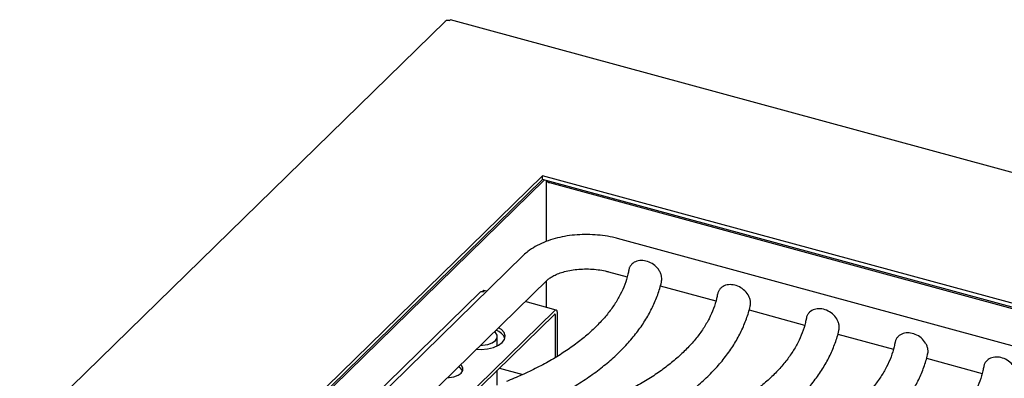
# Model space of a CAD drawing. Header units: inches. Extents: x 38 to 161, y 20 to 119.
# Tile 24 of 27: x 131 to 141, y 93 to 97. Entities that reach past the tile are written whole.
import ezdxf

# ---------------------------------------------------------------- set-up
doc = ezdxf.new("R2010")
doc.units = ezdxf.units.IN
doc.header["$LTSCALE"] = 12
doc.header["$MEASUREMENT"] = 0

msp = doc.modelspace()

# ---------------------------------------------------------------- linework, layer by layer
at = {"color": 7, "linetype": 'Continuous', "lineweight": 25}
for p, q in [((149.7847, 92.9955), (135.5669, 96.8596)), ((135.5121, 96.8457), (123.2456, 84.8732)), ((136.5288, 95.2286), (126.4482, 85.3897)), ((146.6112, 92.4885), (136.5288, 95.2286)), ((136.5288, 95.1896), (136.5288, 95.2286)), ((136.5288, 95.1896), (126.4795, 85.3811)), ((126.5007, 85.3754), (136.55, 95.1838)), ((146.5798, 92.4579), (136.5288, 95.1896)), ((136.5654, 95.1796), (136.5654, 94.5393)), ((136.6025, 95.1556), (146.515, 92.4615)), ((145.4863, 92.3501), (137.3143, 94.5711)), ((136.3307, 94.3971), (131.2484, 89.4366)), ((137.2199, 94.2237), (137.4137, 94.171)), ((131.4999, 89.179), (136.5822, 94.1395)), ((136.5654, 94.1231), (136.5654, 93.8523)), ((137.7609, 94.0767), (138.3424, 93.9186)), ((135.8757, 94.0113), (134.7444, 92.907)), ((135.9452, 94.0208), (135.9136, 94.0294)), ((136.6714, 93.8235), (136.3483, 93.9113)), ((135.6498, 92.8367), (136.6531, 93.816)), ((135.7421, 92.8877), (136.6531, 93.7769)), ((136.6643, 93.328), (136.6643, 93.7673)), ((136.6856, 93.3334), (136.6856, 93.788)), ((138.6896, 93.8243), (139.271, 93.6662)), ((139.6182, 93.5719), (140.1996, 93.4139)), ((136.0554, 93.4483), (136.0554, 93.5469)), ((140.5469, 93.3195), (141.1283, 93.1615)), ((136.0554, 93.0375), (136.0554, 93.1935)), ((136.0774, 93.215), (136.3209, 93.1488))]:
    msp.add_line(p, q, dxfattribs=at)
at = {"color": 7, "linetype": 'Continuous', "lineweight": 25, "flags": 128}
for points in [[(136.6856, 93.788), (136.685, 93.7991), (136.6831, 93.8084), (136.6801, 93.8158), (136.6761, 93.8209), (136.6712, 93.8235), (136.6655, 93.8236), (136.6594, 93.821), (136.6531, 93.816)], [(136.6643, 93.7673), (136.6641, 93.7711), (136.6635, 93.7743), (136.6624, 93.7768), (136.661, 93.7786), (136.6593, 93.7795), (136.6574, 93.7795), (136.6553, 93.7786), (136.6531, 93.7769)], [(135.8378, 93.413), (135.8854, 93.4117), (135.953, 93.4176), (136.0154, 93.4324), (136.0682, 93.4549), (136.1078, 93.4837), (136.1317, 93.5169), (136.138, 93.5521), (136.1265, 93.5869), (136.0978, 93.619), (136.0689, 93.6385)], [(135.8801, 93.4542), (135.901, 93.4551), (135.9548, 93.4637), (136.0009, 93.4804), (136.0346, 93.5036), (136.0528, 93.5311), (136.0536, 93.5601), (136.0369, 93.5878), (136.0266, 93.5972)], [(135.5341, 93.1165), (135.5499, 93.1173), (135.6015, 93.1255), (135.6456, 93.1416), (135.6779, 93.1638), (135.6954, 93.1901), (135.6961, 93.2179), (135.6802, 93.2445), (135.6725, 93.2517)]]:
    msp.add_lwpolyline(points, dxfattribs=at)
at = {"color": 7, "linetype": 'Continuous', "lineweight": 25}
for centre, radius, start, end in [((136.611, 95.2066), 0.0517, 212.03448, 260.50564), ((135.9928, 93.4646), 0.1558, 23.7375, 71.53976), ((135.6033, 93.1353), 0.1035, 29.14739, 63.99696)]:
    msp.add_arc(centre, radius, start, end, dxfattribs=at)
for points, knots in [([(135.5129, 96.8449), (135.514, 96.8464), (135.5185, 96.8527), (135.5338, 96.8562), (135.5481, 96.8523), (135.5553, 96.8503)], [0, 0, 0, 0, 0.1369424, 0.5684712, 1, 1, 1, 1]), ([(135.5553, 96.8503), (135.5582, 96.8544), (135.5626, 96.8605), (135.5656, 96.8589), (135.5666, 96.8583)], [0, 0, 0, 0, 0.65800141, 1, 1, 1, 1]), ([(137.3143, 94.5711), (137.2966, 94.5756), (137.2459, 94.5886), (137.1582, 94.6035), (137.0518, 94.613), (136.9443, 94.6139), (136.8376, 94.6062), (136.7334, 94.59), (136.6332, 94.5652), (136.5384, 94.5317), (136.451, 94.4889), (136.3817, 94.4436), (136.3449, 94.4101), (136.3307, 94.3971)], [0, 0, 0, 0, 0.05222492, 0.14953281, 0.24622478, 0.34262486, 0.43911365, 0.53597745, 0.63363553, 0.73254742, 0.83312839, 0.93545594, 1, 1, 1, 1]), ([(137.7724, 94.1192), (137.7739, 94.126), (137.7777, 94.1427), (137.7755, 94.1716), (137.7669, 94.2039), (137.7464, 94.2453), (137.7066, 94.2911), (137.6447, 94.3287), (137.5775, 94.3449), (137.5137, 94.3381), (137.4701, 94.3132), (137.4459, 94.2832), (137.4347, 94.2611), (137.4324, 94.2458), (137.4317, 94.2406)], [0, 0, 0, 0, 0.0437334, 0.1068335, 0.1696682, 0.2326526, 0.356123, 0.4780728, 0.5990912, 0.7202669, 0.8426694, 0.9047424, 0.9674779, 1, 1, 1, 1]), ([(137.4306, 94.2408), (137.4278, 94.2263), (137.4183, 94.1765), (137.3918, 94.0913), (137.3451, 93.9858), (137.2841, 93.882), (137.2096, 93.7804), (137.1218, 93.681), (137.0211, 93.5842), (136.9075, 93.4903), (136.7815, 93.3998), (136.6435, 93.313), (136.494, 93.2305), (136.3363, 93.154), (136.2196, 93.104), (136.1577, 93.0793), (136.1512, 93.0768)], [0, 0, 0, 0, 0.0345625, 0.11932, 0.2027443, 0.2845442, 0.365043, 0.4446352, 0.5236598, 0.60237, 0.6809409, 0.7594826, 0.8380497, 0.9166907, 0.9913212, 1, 1, 1, 1]), ([(136.5822, 94.1395), (136.586, 94.143), (136.5967, 94.1529), (136.6248, 94.1724), (136.6699, 94.1955), (136.7268, 94.2168), (136.7938, 94.2344), (136.8685, 94.247), (136.9482, 94.2535), (137.0299, 94.2533), (137.11, 94.2464), (137.1736, 94.2356), (137.2084, 94.2267), (137.2199, 94.2237)], [0, 0, 0, 0, 0.0512613, 0.143916, 0.2379932, 0.3346474, 0.4339374, 0.5353656, 0.6382668, 0.7419561, 0.8457633, 0.9488248, 1, 1, 1, 1]), ([(136.2838, 92.7421), (136.3171, 92.7555), (136.4137, 92.7946), (136.5667, 92.8643), (136.739, 92.953), (136.9007, 93.0478), (137.0512, 93.1485), (137.1899, 93.2547), (137.316, 93.366), (137.4288, 93.4822), (137.5277, 93.6025), (137.6121, 93.7265), (137.6817, 93.8534), (137.735, 93.9826), (137.7635, 94.0715), (137.7727, 94.1173), (137.773, 94.1191)], [0, 0, 0, 0, 0.0421263, 0.1222066, 0.2023956, 0.282692, 0.3630765, 0.4435091, 0.5238936, 0.6041133, 0.6840106, 0.7633977, 0.8420838, 0.919921, 0.9968532, 1, 1, 1, 1]), ([(138.701, 93.8668), (138.7026, 93.8737), (138.7064, 93.8903), (138.7041, 93.9192), (138.6955, 93.9515), (138.6751, 93.9929), (138.6352, 94.0388), (138.5733, 94.0763), (138.5062, 94.0925), (138.4423, 94.0857), (138.3987, 94.0608), (138.3746, 94.0309), (138.3633, 94.0087), (138.3611, 93.9934), (138.3603, 93.9882)], [0, 0, 0, 0, 0.04373343, 0.10683346, 0.16966824, 0.23265263, 0.35612297, 0.47807276, 0.59909115, 0.72026695, 0.84266935, 0.90474241, 0.96747788, 1, 1, 1, 1]), ([(138.701, 93.8668), (138.7026, 93.8737), (138.7064, 93.8903), (138.7041, 93.9192), (138.6955, 93.9515), (138.6751, 93.9929), (138.6352, 94.0388), (138.5733, 94.0763), (138.5062, 94.0925), (138.4423, 94.0857), (138.3987, 94.0608), (138.3746, 94.0309), (138.3633, 94.0087), (138.3611, 93.9934), (138.3603, 93.9882)], [0, 0, 0, 0, 0.04373343, 0.10683346, 0.16966824, 0.23265263, 0.35612297, 0.47807276, 0.59909115, 0.72026695, 0.84266935, 0.90474241, 0.96747788, 1, 1, 1, 1]), ([(135.8742, 94.0081), (135.8754, 94.0097), (135.8803, 94.0164), (135.8962, 94.0205), (135.9112, 94.0172), (135.9187, 94.0156)], [0, 0, 0, 0, 0.13694245, 0.56847122, 1, 1, 1, 1]), ([(135.9187, 94.0156), (135.9178, 94.0203), (135.9161, 94.0299), (135.9109, 94.0299), (135.9063, 94.0254), (135.9018, 94.0197), (135.9018, 94.0197)], [0, 0, 0, 0, 0.3322374, 0.6646993, 0.9971626, 1, 1, 1, 1]), ([(138.3592, 93.9884), (138.3564, 93.9739), (138.3469, 93.9241), (138.3204, 93.8389), (138.2737, 93.7334), (138.2127, 93.6297), (138.1382, 93.528), (138.0505, 93.4286), (137.9497, 93.3318), (137.8361, 93.238), (137.7101, 93.1474), (137.5721, 93.0606), (137.4226, 92.9781), (137.265, 92.9016), (137.1482, 92.8516), (137.0863, 92.827), (137.0798, 92.8244)], [0, 0, 0, 0, 0.0345625, 0.11932, 0.2027443, 0.2845442, 0.365043, 0.4446352, 0.5236598, 0.60237, 0.6809409, 0.7594826, 0.8380497, 0.9166907, 0.9913212, 1, 1, 1, 1]), ([(138.3592, 93.9884), (138.3564, 93.9739), (138.3469, 93.9241), (138.3204, 93.8389), (138.2737, 93.7334), (138.2127, 93.6297), (138.1382, 93.528), (138.0505, 93.4286), (137.9497, 93.3318), (137.8361, 93.238), (137.7101, 93.1474), (137.5721, 93.0606), (137.4226, 92.9781), (137.265, 92.9016), (137.1482, 92.8516), (137.0863, 92.827), (137.0798, 92.8244)], [0, 0, 0, 0, 0.0345625, 0.11932, 0.2027443, 0.2845442, 0.365043, 0.4446352, 0.5236598, 0.60237, 0.6809409, 0.7594826, 0.8380497, 0.9166907, 0.9913212, 1, 1, 1, 1]), ([(137.2124, 92.4897), (137.2457, 92.5032), (137.3424, 92.5422), (137.4954, 92.6119), (137.6677, 92.7006), (137.8293, 92.7955), (137.9799, 92.8961), (138.1185, 93.0023), (138.2446, 93.1137), (138.3574, 93.2298), (138.4564, 93.3502), (138.5407, 93.4742), (138.6103, 93.6011), (138.6637, 93.7302), (138.6921, 93.8192), (138.7013, 93.8649), (138.7017, 93.8667)], [0, 0, 0, 0, 0.0421263, 0.1222066, 0.2023956, 0.282692, 0.3630765, 0.4435091, 0.5238936, 0.6041133, 0.6840106, 0.7633977, 0.8420838, 0.919921, 0.9968532, 1, 1, 1, 1]), ([(137.2124, 92.4897), (137.2457, 92.5032), (137.3424, 92.5422), (137.4954, 92.6119), (137.6677, 92.7006), (137.8293, 92.7955), (137.9799, 92.8961), (138.1185, 93.0023), (138.2446, 93.1137), (138.3574, 93.2298), (138.4564, 93.3502), (138.5407, 93.4742), (138.6103, 93.6011), (138.6637, 93.7302), (138.6921, 93.8192), (138.7013, 93.8649), (138.7017, 93.8667)], [0, 0, 0, 0, 0.0421263, 0.1222066, 0.2023956, 0.282692, 0.3630765, 0.4435091, 0.5238936, 0.6041133, 0.6840106, 0.7633977, 0.8420838, 0.919921, 0.9968532, 1, 1, 1, 1]), ([(139.6297, 93.6144), (139.6312, 93.6213), (139.635, 93.6379), (139.6328, 93.6669), (139.6241, 93.6991), (139.6037, 93.7405), (139.5639, 93.7864), (139.502, 93.8239), (139.4348, 93.8401), (139.371, 93.8333), (139.3273, 93.8084), (139.3032, 93.7785), (139.2919, 93.7563), (139.2897, 93.741), (139.289, 93.7358)], [0, 0, 0, 0, 0.0437334, 0.1068335, 0.1696682, 0.2326526, 0.356123, 0.4780728, 0.5990912, 0.7202669, 0.8426694, 0.9047424, 0.9674779, 1, 1, 1, 1]), ([(139.6297, 93.6144), (139.6312, 93.6213), (139.635, 93.6379), (139.6328, 93.6669), (139.6241, 93.6991), (139.6037, 93.7405), (139.5639, 93.7864), (139.502, 93.8239), (139.4348, 93.8401), (139.371, 93.8333), (139.3273, 93.8084), (139.3032, 93.7785), (139.2919, 93.7563), (139.2897, 93.741), (139.289, 93.7358)], [0, 0, 0, 0, 0.0437334, 0.1068335, 0.1696682, 0.2326526, 0.356123, 0.4780728, 0.5990912, 0.7202669, 0.8426694, 0.9047424, 0.9674779, 1, 1, 1, 1]), ([(139.6297, 93.6144), (139.6312, 93.6213), (139.635, 93.6379), (139.6328, 93.6669), (139.6241, 93.6991), (139.6037, 93.7405), (139.5639, 93.7864), (139.502, 93.8239), (139.4348, 93.8401), (139.371, 93.8333), (139.3273, 93.8084), (139.3032, 93.7785), (139.2919, 93.7563), (139.2897, 93.741), (139.289, 93.7358)], [0, 0, 0, 0, 0.0437334, 0.1068335, 0.1696682, 0.2326526, 0.356123, 0.4780728, 0.5990912, 0.7202669, 0.8426694, 0.9047424, 0.9674779, 1, 1, 1, 1]), ([(139.2878, 93.736), (139.2851, 93.7216), (139.2756, 93.6717), (139.2491, 93.5865), (139.2023, 93.4811), (139.1414, 93.3773), (139.0669, 93.2756), (138.9791, 93.1762), (138.8783, 93.0794), (138.7648, 92.9856), (138.6388, 92.895), (138.5008, 92.8083), (138.3513, 92.7257), (138.1936, 92.6492), (138.0768, 92.5992), (138.0149, 92.5746), (138.0085, 92.572)], [0, 0, 0, 0, 0.0345625, 0.11932, 0.2027443, 0.2845442, 0.365043, 0.4446352, 0.5236598, 0.60237, 0.6809409, 0.7594826, 0.8380497, 0.9166907, 0.9913212, 1, 1, 1, 1]), ([(139.2878, 93.736), (139.2851, 93.7216), (139.2756, 93.6717), (139.2491, 93.5865), (139.2023, 93.4811), (139.1414, 93.3773), (139.0669, 93.2756), (138.9791, 93.1762), (138.8783, 93.0794), (138.7648, 92.9856), (138.6388, 92.895), (138.5008, 92.8083), (138.3513, 92.7257), (138.1936, 92.6492), (138.0768, 92.5992), (138.0149, 92.5746), (138.0085, 92.572)], [0, 0, 0, 0, 0.0345625, 0.11932, 0.2027443, 0.2845442, 0.365043, 0.4446352, 0.5236598, 0.60237, 0.6809409, 0.7594826, 0.8380497, 0.9166907, 0.9913212, 1, 1, 1, 1]), ([(139.2878, 93.736), (139.2851, 93.7216), (139.2756, 93.6717), (139.2491, 93.5865), (139.2023, 93.4811), (139.1414, 93.3773), (139.0669, 93.2756), (138.9791, 93.1762), (138.8783, 93.0794), (138.7648, 92.9856), (138.6388, 92.895), (138.5008, 92.8083), (138.3513, 92.7257), (138.1936, 92.6492), (138.0768, 92.5992), (138.0149, 92.5746), (138.0085, 92.572)], [0, 0, 0, 0, 0.0345625, 0.11932, 0.2027443, 0.2845442, 0.365043, 0.4446352, 0.5236598, 0.60237, 0.6809409, 0.7594826, 0.8380497, 0.9166907, 0.9913212, 1, 1, 1, 1]), ([(138.141, 92.2373), (138.1743, 92.2508), (138.271, 92.2899), (138.424, 92.3595), (138.5963, 92.4482), (138.758, 92.5431), (138.9085, 92.6437), (139.0472, 92.7499), (139.1733, 92.8613), (139.2861, 92.9774), (139.385, 93.0978), (139.4693, 93.2218), (139.539, 93.3487), (139.5923, 93.4778), (139.6207, 93.5668), (139.6299, 93.6125), (139.6303, 93.6143)], [0, 0, 0, 0, 0.0421263, 0.1222066, 0.2023956, 0.282692, 0.3630765, 0.4435091, 0.5238936, 0.6041133, 0.6840106, 0.7633977, 0.8420838, 0.919921, 0.9968532, 1, 1, 1, 1]), ([(138.141, 92.2373), (138.1743, 92.2508), (138.271, 92.2899), (138.424, 92.3595), (138.5963, 92.4482), (138.758, 92.5431), (138.9085, 92.6437), (139.0472, 92.7499), (139.1733, 92.8613), (139.2861, 92.9774), (139.385, 93.0978), (139.4693, 93.2218), (139.539, 93.3487), (139.5923, 93.4778), (139.6207, 93.5668), (139.6299, 93.6125), (139.6303, 93.6143)], [0, 0, 0, 0, 0.0421263, 0.1222066, 0.2023956, 0.282692, 0.3630765, 0.4435091, 0.5238936, 0.6041133, 0.6840106, 0.7633977, 0.8420838, 0.919921, 0.9968532, 1, 1, 1, 1]), ([(138.141, 92.2373), (138.1743, 92.2508), (138.271, 92.2899), (138.424, 92.3595), (138.5963, 92.4482), (138.758, 92.5431), (138.9085, 92.6437), (139.0472, 92.7499), (139.1733, 92.8613), (139.2861, 92.9774), (139.385, 93.0978), (139.4693, 93.2218), (139.539, 93.3487), (139.5923, 93.4778), (139.6207, 93.5668), (139.6299, 93.6125), (139.6303, 93.6143)], [0, 0, 0, 0, 0.0421263, 0.1222066, 0.2023956, 0.282692, 0.3630765, 0.4435091, 0.5238936, 0.6041133, 0.6840106, 0.7633977, 0.8420838, 0.919921, 0.9968532, 1, 1, 1, 1]), ([(140.5583, 93.3621), (140.5599, 93.3689), (140.5636, 93.3856), (140.5614, 93.4145), (140.5528, 93.4468), (140.5323, 93.4881), (140.4925, 93.534), (140.4306, 93.5715), (140.3635, 93.5877), (140.2996, 93.581), (140.256, 93.5561), (140.2319, 93.5261), (140.2206, 93.5039), (140.2184, 93.4886), (140.2176, 93.4834)], [0, 0, 0, 0, 0.0437334, 0.1068335, 0.1696682, 0.2326526, 0.356123, 0.4780728, 0.5990912, 0.7202669, 0.8426694, 0.9047424, 0.9674779, 1, 1, 1, 1]), ([(140.5583, 93.3621), (140.5599, 93.3689), (140.5636, 93.3856), (140.5614, 93.4145), (140.5528, 93.4468), (140.5323, 93.4881), (140.4925, 93.534), (140.4306, 93.5715), (140.3635, 93.5877), (140.2996, 93.581), (140.256, 93.5561), (140.2319, 93.5261), (140.2206, 93.5039), (140.2184, 93.4886), (140.2176, 93.4834)], [0, 0, 0, 0, 0.0437334, 0.1068335, 0.1696682, 0.2326526, 0.356123, 0.4780728, 0.5990912, 0.7202669, 0.8426694, 0.9047424, 0.9674779, 1, 1, 1, 1]), ([(140.5583, 93.3621), (140.5599, 93.3689), (140.5636, 93.3856), (140.5614, 93.4145), (140.5528, 93.4468), (140.5323, 93.4881), (140.4925, 93.534), (140.4306, 93.5715), (140.3635, 93.5877), (140.2996, 93.581), (140.256, 93.5561), (140.2319, 93.5261), (140.2206, 93.5039), (140.2184, 93.4886), (140.2176, 93.4834)], [0, 0, 0, 0, 0.0437334, 0.1068335, 0.1696682, 0.2326526, 0.356123, 0.4780728, 0.5990912, 0.7202669, 0.8426694, 0.9047424, 0.9674779, 1, 1, 1, 1]), ([(140.5583, 93.3621), (140.5599, 93.3689), (140.5636, 93.3856), (140.5614, 93.4145), (140.5528, 93.4468), (140.5323, 93.4881), (140.4925, 93.534), (140.4306, 93.5715), (140.3635, 93.5877), (140.2996, 93.581), (140.256, 93.5561), (140.2319, 93.5261), (140.2206, 93.5039), (140.2184, 93.4886), (140.2176, 93.4834)], [0, 0, 0, 0, 0.0437334, 0.1068335, 0.1696682, 0.2326526, 0.356123, 0.4780728, 0.5990912, 0.7202669, 0.8426694, 0.9047424, 0.9674779, 1, 1, 1, 1]), ([(140.2165, 93.4836), (140.2137, 93.4692), (140.2042, 93.4193), (140.1777, 93.3341), (140.131, 93.2287), (140.07, 93.1249), (139.9955, 93.0232), (139.9078, 92.9238), (139.807, 92.827), (139.6934, 92.7332), (139.5674, 92.6426), (139.4294, 92.5559), (139.2799, 92.4733), (139.1222, 92.3968), (139.0055, 92.3468), (138.9436, 92.3222), (138.9371, 92.3196)], [0, 0, 0, 0, 0.0345625, 0.11932, 0.2027443, 0.2845442, 0.365043, 0.4446352, 0.5236598, 0.60237, 0.6809409, 0.7594826, 0.8380497, 0.9166907, 0.9913212, 1, 1, 1, 1]), ([(140.2165, 93.4836), (140.2137, 93.4692), (140.2042, 93.4193), (140.1777, 93.3341), (140.131, 93.2287), (140.07, 93.1249), (139.9955, 93.0232), (139.9078, 92.9238), (139.807, 92.827), (139.6934, 92.7332), (139.5674, 92.6426), (139.4294, 92.5559), (139.2799, 92.4733), (139.1222, 92.3968), (139.0055, 92.3468), (138.9436, 92.3222), (138.9371, 92.3196)], [0, 0, 0, 0, 0.0345625, 0.11932, 0.2027443, 0.2845442, 0.365043, 0.4446352, 0.5236598, 0.60237, 0.6809409, 0.7594826, 0.8380497, 0.9166907, 0.9913212, 1, 1, 1, 1]), ([(140.2165, 93.4836), (140.2137, 93.4692), (140.2042, 93.4193), (140.1777, 93.3341), (140.131, 93.2287), (140.07, 93.1249), (139.9955, 93.0232), (139.9078, 92.9238), (139.807, 92.827), (139.6934, 92.7332), (139.5674, 92.6426), (139.4294, 92.5559), (139.2799, 92.4733), (139.1222, 92.3968), (139.0055, 92.3468), (138.9436, 92.3222), (138.9371, 92.3196)], [0, 0, 0, 0, 0.0345625, 0.11932, 0.2027443, 0.2845442, 0.365043, 0.4446352, 0.5236598, 0.60237, 0.6809409, 0.7594826, 0.8380497, 0.9166907, 0.9913212, 1, 1, 1, 1]), ([(140.2165, 93.4836), (140.2137, 93.4692), (140.2042, 93.4193), (140.1777, 93.3341), (140.131, 93.2287), (140.07, 93.1249), (139.9955, 93.0232), (139.9078, 92.9238), (139.807, 92.827), (139.6934, 92.7332), (139.5674, 92.6426), (139.4294, 92.5559), (139.2799, 92.4733), (139.1222, 92.3968), (139.0055, 92.3468), (138.9436, 92.3222), (138.9371, 92.3196)], [0, 0, 0, 0, 0.0345625, 0.11932, 0.2027443, 0.2845442, 0.365043, 0.4446352, 0.5236598, 0.60237, 0.6809409, 0.7594826, 0.8380497, 0.9166907, 0.9913212, 1, 1, 1, 1]), ([(139.0697, 91.9849), (139.103, 91.9984), (139.1996, 92.0375), (139.3526, 92.1072), (139.5249, 92.1958), (139.6866, 92.2907), (139.8372, 92.3913), (139.9758, 92.4975), (140.1019, 92.6089), (140.2147, 92.725), (140.3136, 92.8454), (140.398, 92.9694), (140.4676, 93.0963), (140.5209, 93.2254), (140.5494, 93.3144), (140.5586, 93.3601), (140.5589, 93.3619)], [0, 0, 0, 0, 0.0421263, 0.1222066, 0.2023956, 0.282692, 0.3630765, 0.4435091, 0.5238936, 0.6041133, 0.6840106, 0.7633977, 0.8420838, 0.919921, 0.9968532, 1, 1, 1, 1]), ([(139.0697, 91.9849), (139.103, 91.9984), (139.1996, 92.0375), (139.3526, 92.1072), (139.5249, 92.1958), (139.6866, 92.2907), (139.8372, 92.3913), (139.9758, 92.4975), (140.1019, 92.6089), (140.2147, 92.725), (140.3136, 92.8454), (140.398, 92.9694), (140.4676, 93.0963), (140.5209, 93.2254), (140.5494, 93.3144), (140.5586, 93.3601), (140.5589, 93.3619)], [0, 0, 0, 0, 0.0421263, 0.1222066, 0.2023956, 0.282692, 0.3630765, 0.4435091, 0.5238936, 0.6041133, 0.6840106, 0.7633977, 0.8420838, 0.919921, 0.9968532, 1, 1, 1, 1]), ([(139.0697, 91.9849), (139.103, 91.9984), (139.1996, 92.0375), (139.3526, 92.1072), (139.5249, 92.1958), (139.6866, 92.2907), (139.8372, 92.3913), (139.9758, 92.4975), (140.1019, 92.6089), (140.2147, 92.725), (140.3136, 92.8454), (140.398, 92.9694), (140.4676, 93.0963), (140.5209, 93.2254), (140.5494, 93.3144), (140.5586, 93.3601), (140.5589, 93.3619)], [0, 0, 0, 0, 0.0421263, 0.1222066, 0.2023956, 0.282692, 0.3630765, 0.4435091, 0.5238936, 0.6041133, 0.6840106, 0.7633977, 0.8420838, 0.919921, 0.9968532, 1, 1, 1, 1]), ([(139.0697, 91.9849), (139.103, 91.9984), (139.1996, 92.0375), (139.3526, 92.1072), (139.5249, 92.1958), (139.6866, 92.2907), (139.8372, 92.3913), (139.9758, 92.4975), (140.1019, 92.6089), (140.2147, 92.725), (140.3136, 92.8454), (140.398, 92.9694), (140.4676, 93.0963), (140.5209, 93.2254), (140.5494, 93.3144), (140.5586, 93.3601), (140.5589, 93.3619)], [0, 0, 0, 0, 0.0421263, 0.1222066, 0.2023956, 0.282692, 0.3630765, 0.4435091, 0.5238936, 0.6041133, 0.6840106, 0.7633977, 0.8420838, 0.919921, 0.9968532, 1, 1, 1, 1]), ([(141.4869, 93.1097), (141.4885, 93.1165), (141.4923, 93.1332), (141.49, 93.1621), (141.4814, 93.1944), (141.461, 93.2357), (141.4212, 93.2816), (141.3592, 93.3191), (141.2921, 93.3354), (141.2283, 93.3286), (141.1846, 93.3037), (141.1605, 93.2737), (141.1492, 93.2515), (141.147, 93.2362), (141.1462, 93.231)], [0, 0, 0, 0, 0.0437334, 0.1068335, 0.1696682, 0.2326526, 0.356123, 0.4780728, 0.5990912, 0.7202669, 0.8426694, 0.9047424, 0.9674779, 1, 1, 1, 1]), ([(141.4869, 93.1097), (141.4885, 93.1165), (141.4923, 93.1332), (141.49, 93.1621), (141.4814, 93.1944), (141.461, 93.2357), (141.4212, 93.2816), (141.3592, 93.3191), (141.2921, 93.3354), (141.2283, 93.3286), (141.1846, 93.3037), (141.1605, 93.2737), (141.1492, 93.2515), (141.147, 93.2362), (141.1462, 93.231)], [0, 0, 0, 0, 0.0437334, 0.1068335, 0.1696682, 0.2326526, 0.356123, 0.4780728, 0.5990912, 0.7202669, 0.8426694, 0.9047424, 0.9674779, 1, 1, 1, 1]), ([(141.4869, 93.1097), (141.4885, 93.1165), (141.4923, 93.1332), (141.49, 93.1621), (141.4814, 93.1944), (141.461, 93.2357), (141.4212, 93.2816), (141.3592, 93.3191), (141.2921, 93.3354), (141.2283, 93.3286), (141.1846, 93.3037), (141.1605, 93.2737), (141.1492, 93.2515), (141.147, 93.2362), (141.1462, 93.231)], [0, 0, 0, 0, 0.0437334, 0.1068335, 0.1696682, 0.2326526, 0.356123, 0.4780728, 0.5990912, 0.7202669, 0.8426694, 0.9047424, 0.9674779, 1, 1, 1, 1]), ([(141.4869, 93.1097), (141.4885, 93.1165), (141.4923, 93.1332), (141.49, 93.1621), (141.4814, 93.1944), (141.461, 93.2357), (141.4212, 93.2816), (141.3592, 93.3191), (141.2921, 93.3354), (141.2283, 93.3286), (141.1846, 93.3037), (141.1605, 93.2737), (141.1492, 93.2515), (141.147, 93.2362), (141.1462, 93.231)], [0, 0, 0, 0, 0.0437334, 0.1068335, 0.1696682, 0.2326526, 0.356123, 0.4780728, 0.5990912, 0.7202669, 0.8426694, 0.9047424, 0.9674779, 1, 1, 1, 1]), ([(141.4869, 93.1097), (141.4885, 93.1165), (141.4923, 93.1332), (141.49, 93.1621), (141.4814, 93.1944), (141.461, 93.2357), (141.4212, 93.2816), (141.3592, 93.3191), (141.2921, 93.3354), (141.2283, 93.3286), (141.1846, 93.3037), (141.1605, 93.2737), (141.1492, 93.2515), (141.147, 93.2362), (141.1462, 93.231)], [0, 0, 0, 0, 0.0437334, 0.1068335, 0.1696682, 0.2326526, 0.356123, 0.4780728, 0.5990912, 0.7202669, 0.8426694, 0.9047424, 0.9674779, 1, 1, 1, 1]), ([(141.1451, 93.2312), (141.1424, 93.2168), (141.1329, 93.1669), (141.1063, 93.0818), (141.0596, 92.9763), (140.9986, 92.8725), (140.9242, 92.7708), (140.8364, 92.6715), (140.7356, 92.5747), (140.6221, 92.4808), (140.4961, 92.3903), (140.358, 92.3035), (140.2085, 92.2209), (140.0509, 92.1445), (139.9341, 92.0944), (139.8722, 92.0698), (139.8658, 92.0672)], [0, 0, 0, 0, 0.0345625, 0.11932, 0.2027443, 0.2845442, 0.365043, 0.4446352, 0.5236598, 0.60237, 0.6809409, 0.7594826, 0.8380497, 0.9166907, 0.9913212, 1, 1, 1, 1]), ([(141.1451, 93.2312), (141.1424, 93.2168), (141.1329, 93.1669), (141.1063, 93.0818), (141.0596, 92.9763), (140.9986, 92.8725), (140.9242, 92.7708), (140.8364, 92.6715), (140.7356, 92.5747), (140.6221, 92.4808), (140.4961, 92.3903), (140.358, 92.3035), (140.2085, 92.2209), (140.0509, 92.1445), (139.9341, 92.0944), (139.8722, 92.0698), (139.8658, 92.0672)], [0, 0, 0, 0, 0.0345625, 0.11932, 0.2027443, 0.2845442, 0.365043, 0.4446352, 0.5236598, 0.60237, 0.6809409, 0.7594826, 0.8380497, 0.9166907, 0.9913212, 1, 1, 1, 1]), ([(141.1451, 93.2312), (141.1424, 93.2168), (141.1329, 93.1669), (141.1063, 93.0818), (141.0596, 92.9763), (140.9986, 92.8725), (140.9242, 92.7708), (140.8364, 92.6715), (140.7356, 92.5747), (140.6221, 92.4808), (140.4961, 92.3903), (140.358, 92.3035), (140.2085, 92.2209), (140.0509, 92.1445), (139.9341, 92.0944), (139.8722, 92.0698), (139.8658, 92.0672)], [0, 0, 0, 0, 0.0345625, 0.11932, 0.2027443, 0.2845442, 0.365043, 0.4446352, 0.5236598, 0.60237, 0.6809409, 0.7594826, 0.8380497, 0.9166907, 0.9913212, 1, 1, 1, 1]), ([(141.1451, 93.2312), (141.1424, 93.2168), (141.1329, 93.1669), (141.1063, 93.0818), (141.0596, 92.9763), (140.9986, 92.8725), (140.9242, 92.7708), (140.8364, 92.6715), (140.7356, 92.5747), (140.6221, 92.4808), (140.4961, 92.3903), (140.358, 92.3035), (140.2085, 92.2209), (140.0509, 92.1445), (139.9341, 92.0944), (139.8722, 92.0698), (139.8658, 92.0672)], [0, 0, 0, 0, 0.0345625, 0.11932, 0.2027443, 0.2845442, 0.365043, 0.4446352, 0.5236598, 0.60237, 0.6809409, 0.7594826, 0.8380497, 0.9166907, 0.9913212, 1, 1, 1, 1]), ([(141.1451, 93.2312), (141.1424, 93.2168), (141.1329, 93.1669), (141.1063, 93.0818), (141.0596, 92.9763), (140.9986, 92.8725), (140.9242, 92.7708), (140.8364, 92.6715), (140.7356, 92.5747), (140.6221, 92.4808), (140.4961, 92.3903), (140.358, 92.3035), (140.2085, 92.2209), (140.0509, 92.1445), (139.9341, 92.0944), (139.8722, 92.0698), (139.8658, 92.0672)], [0, 0, 0, 0, 0.0345625, 0.11932, 0.2027443, 0.2845442, 0.365043, 0.4446352, 0.5236598, 0.60237, 0.6809409, 0.7594826, 0.8380497, 0.9166907, 0.9913212, 1, 1, 1, 1])]:
    msp.add_open_spline(points, degree=3, knots=knots, dxfattribs=at)

doc.saveas('drawing.dxf')
